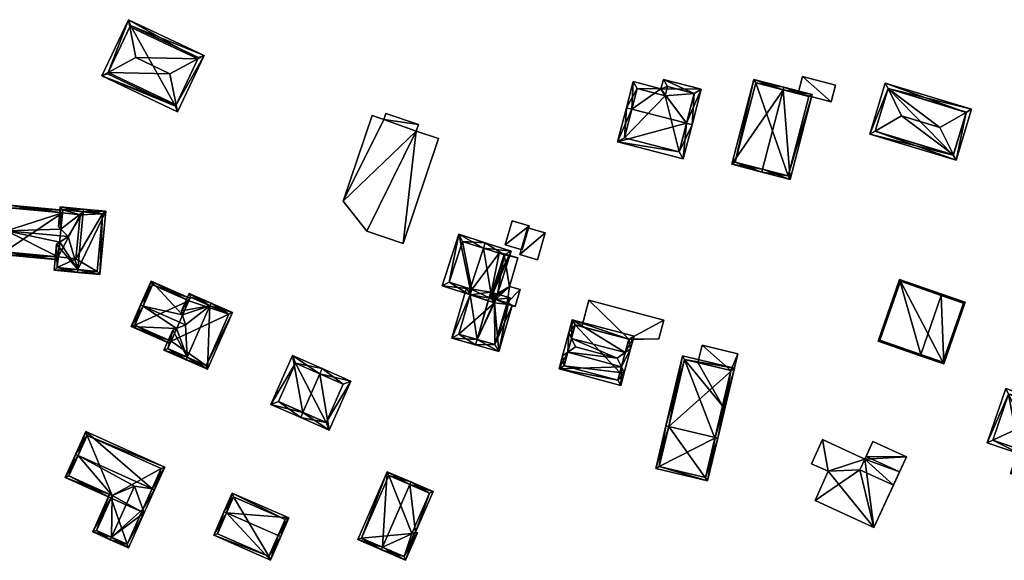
# Model space of a CAD drawing. Header units: inches. Extents: x 2528110 to 2532513, y 1151075 to 1152012.
# Tile 25 of 99: x 2530291 to 2530464, y 1151741 to 1151836. Entities that reach past the tile are written whole.
import ezdxf

# ---------------------------------------------------------------- set-up
doc = ezdxf.new("R2010")
doc.units = ezdxf.units.IN
doc.header["$MEASUREMENT"] = 0
for name, color, linetype in [('Gebaeude Einzelhaus', 10, 'Continuous'), ('Im Bau', 10, 'Continuous'), ('Offenes Gebaeude', 10, 'Continuous')]:
    doc.layers.add(name, color=color, linetype=linetype)

msp = doc.modelspace()

# ---------------------------------------------------------------- meshes
at = {"layer": 'Gebaeude Einzelhaus'}
mesh = msp.add_polyface(dxfattribs=at)
corners = [(2530322.285, 1151828.847, 392.476), (2530323.393, 1151829.436, 392.135), (2530310.081, 1151835.728, 392.135), (2530310.329, 1151834.497, 392.477), (2530311.423, 1151829.068, 393.983), (2530317.395, 1151826.245, 393.983), (2530318.478, 1151820.794, 392.477), (2530318.724, 1151819.558, 392.135), (2530306.523, 1151826.443, 392.476), (2530305.413, 1151825.848, 392.135), (2530322.395, 1151829.079, 392.389), (2530310.439, 1151834.73, 392.389), (2530306.411, 1151826.205, 392.388), (2530318.366, 1151820.556, 392.388), (2530310.439, 1151834.73, 381.908), (2530322.395, 1151829.079, 381.908), (2530306.411, 1151826.205, 381.908), (2530318.366, 1151820.556, 381.908)]
mesh.append_faces([[corners[k] for k in face] for face in [(9, 8, 12), (9, 13, 7), (7, 13, 6), (9, 12, 13), (3, 2, 11), (2, 8, 9), (2, 3, 8), (7, 6, 1), (1, 6, 0), (1, 11, 2), (1, 10, 11), (1, 0, 10), (8, 5, 4), (9, 6, 8), (8, 6, 5), (9, 7, 6), (3, 8, 4), (3, 2, 8), (8, 2, 9), (6, 0, 5), (6, 1, 0), (6, 7, 1), (0, 4, 5), (0, 3, 4), (0, 2, 3), (0, 1, 2)]], dxfattribs={"color": 13})
mesh.append_faces([[corners[k] for k in face] for face in [(14, 17, 16), (15, 17, 14), (6, 17, 15), (6, 15, 0), (13, 17, 6), (0, 15, 10), (16, 17, 12), (12, 17, 13), (14, 16, 8), (8, 16, 12), (3, 14, 8), (11, 14, 3), (15, 14, 10), (10, 14, 11)]], dxfattribs={"color": 41})
mesh = msp.add_polyface(dxfattribs=at)
corners = [(2530428.404, 1151825.731, 391.353), (2530433.466, 1151821.306, 391.363), (2530434.225, 1151824.21, 391.353), (2530427.645, 1151822.828, 391.363), (2530428.404, 1151825.731, 385.116), (2530434.225, 1151824.21, 385.116), (2530427.645, 1151822.828, 385.116), (2530433.466, 1151821.306, 385.116)]
mesh.append_faces([[corners[k] for k in face] for face in [(3, 1, 0), (0, 1, 2)]], dxfattribs={"color": 13})
mesh.append_faces([[corners[k] for k in face] for face in [(4, 7, 6), (4, 5, 7), (2, 7, 5), (2, 1, 7), (1, 3, 7), (7, 3, 6), (3, 0, 6), (6, 0, 4), (0, 2, 4), (4, 2, 5)]], dxfattribs={"color": 41})
mesh = msp.add_polyface(dxfattribs=at)
corners = [(2530398.471, 1151820.018, 395.855), (2530397.503, 1151820.268, 395.855), (2530395.953, 1151814.275, 392.298), (2530408.064, 1151817.537, 395.855), (2530407.483, 1151811.294, 392.298), (2530409.033, 1151817.286, 395.855), (2530403.585, 1151823.583, 393.235), (2530410.64, 1151823.505, 392.298), (2530404.008, 1151825.22, 392.298), (2530398.688, 1151824.85, 393.235), (2530406.765, 1151812.513, 392.873), (2530397.171, 1151814.994, 392.873), (2530409.421, 1151822.788, 392.852), (2530404.726, 1151824.001, 392.852), (2530399.406, 1151823.633, 393.788), (2530404.304, 1151822.364, 393.789), (2530404.726, 1151824.001, 385.262), (2530409.421, 1151822.788, 385.262), (2530404.304, 1151822.364, 385.262), (2530399.406, 1151823.633, 385.262), (2530397.171, 1151814.994, 385.262), (2530406.765, 1151812.513, 385.262)]
mesh.append_faces([[corners[k] for k in face] for face in [(0, 11, 1), (14, 0, 1), (9, 14, 1), (15, 14, 6), (13, 15, 6), (6, 14, 9), (12, 13, 8), (8, 13, 6), (7, 12, 8), (10, 3, 5), (5, 3, 12), (5, 12, 7), (4, 10, 5), (11, 10, 2), (1, 11, 2), (2, 10, 4), (0, 9, 1), (3, 6, 0), (0, 6, 9), (5, 7, 3), (3, 7, 6), (6, 7, 8), (3, 4, 5), (0, 2, 3), (3, 2, 4), (0, 1, 2)]], dxfattribs={"color": 13})
mesh.append_faces([[corners[k] for k in face] for face in [(18, 21, 20), (18, 20, 19), (17, 21, 18), (17, 18, 16), (3, 21, 17), (10, 21, 3), (3, 17, 12), (20, 21, 11), (11, 21, 10), (19, 20, 11), (0, 19, 11), (14, 19, 0), (18, 19, 14), (15, 18, 14), (16, 18, 13), (13, 18, 15), (17, 16, 12), (12, 16, 13)]], dxfattribs={"color": 41})
mesh = msp.add_polyface(dxfattribs=at)
corners = [(2530425.045, 1151823.387, 394.821), (2530425.171, 1151823.871, 394.821), (2530419.905, 1151825.246, 392.732), (2530416.014, 1151810.348, 392.732), (2530421.406, 1151809.456, 394.821), (2530421.28, 1151808.973, 394.821), (2530426.256, 1151807.673, 392.732), (2530430.148, 1151822.571, 392.732), (2530416.624, 1151810.705, 392.924), (2530425.899, 1151808.283, 392.935), (2530429.538, 1151822.214, 392.935), (2530420.263, 1151824.636, 392.924), (2530429.538, 1151822.214, 385.116), (2530420.263, 1151824.636, 385.116), (2530416.624, 1151810.705, 385.116), (2530425.899, 1151808.283, 385.116)]
mesh.append_faces([[corners[k] for k in face] for face in [(11, 8, 2), (0, 11, 1), (10, 0, 1), (1, 11, 2), (7, 9, 10), (7, 10, 1), (6, 9, 7), (4, 9, 5), (8, 4, 5), (5, 9, 6), (2, 8, 3), (3, 8, 5), (0, 7, 1), (4, 6, 0), (0, 6, 7), (4, 5, 6), (0, 3, 4), (4, 3, 5), (0, 2, 3), (0, 1, 2)]], dxfattribs={"color": 13})
mesh.append_faces([[corners[k] for k in face] for face in [(13, 15, 14), (12, 15, 13), (10, 15, 12), (9, 15, 10), (14, 15, 4), (4, 15, 9), (8, 14, 4), (13, 14, 11), (11, 14, 8), (12, 13, 0), (0, 13, 11), (10, 12, 0)]], dxfattribs={"color": 41})
mesh = msp.add_polyface(dxfattribs=at)
corners = [(2530457.174, 1151819.452, 394.619), (2530458.123, 1151819.998, 394.317), (2530442.955, 1151824.605, 394.317), (2530443.44, 1151823.622, 394.619), (2530452.535, 1151816.783, 396.095), (2530445.81, 1151818.825, 396.095), (2530455.398, 1151811.03, 394.317), (2530454.911, 1151812.008, 394.619), (2530440.231, 1151815.638, 394.317), (2530441.179, 1151816.179, 394.619), (2530443.455, 1151823.67, 394.6), (2530457.188, 1151819.498, 394.601), (2530441.166, 1151816.138, 394.603), (2530454.898, 1151811.965, 394.602), (2530457.188, 1151819.498, 386.247), (2530443.455, 1151823.67, 386.248), (2530441.166, 1151816.138, 386.247), (2530454.898, 1151811.965, 386.247)]
mesh.append_faces([[corners[k] for k in face] for face in [(13, 7, 6), (9, 12, 8), (8, 13, 6), (8, 12, 13), (9, 8, 3), (3, 8, 2), (1, 0, 11), (6, 0, 1), (6, 7, 0), (10, 1, 11), (3, 2, 10), (10, 2, 1), (7, 9, 6), (6, 9, 8), (4, 5, 7), (7, 5, 9), (3, 9, 5), (2, 8, 3), (3, 8, 9), (7, 0, 4), (7, 6, 0), (0, 6, 1), (0, 3, 4), (4, 3, 5), (0, 2, 3), (0, 1, 2)]], dxfattribs={"color": 13})
mesh.append_faces([[corners[k] for k in face] for face in [(15, 17, 16), (14, 17, 15), (0, 17, 14), (7, 17, 0), (13, 17, 7), (0, 14, 11), (16, 17, 13), (12, 16, 13), (9, 16, 12), (15, 16, 3), (3, 16, 9), (10, 15, 3), (14, 15, 10), (11, 14, 10)]], dxfattribs={"color": 41})
mesh = msp.add_polyface(dxfattribs=at)
corners = [(2530297.783, 1151794.055, 387.59), (2530287.788, 1151794.515, 387.296), (2530297.735, 1151793.558, 387.296), (2530288.689, 1151798.67, 389.785), (2530288.191, 1151798.718, 389.785), (2530298.033, 1151796.652, 389.128), (2530299.513, 1151797.629, 389.785), (2530298.527, 1151801.787, 387.57), (2530298.575, 1151802.284, 387.296), (2530288.626, 1151803.241, 387.296), (2530298.255, 1151798.955, 389.128), (2530289.076, 1151802.696, 387.57), (2530288.333, 1151794.965, 387.591), (2530289.076, 1151802.696, 380.462), (2530298.527, 1151801.787, 380.462), (2530288.333, 1151794.965, 380.462), (2530297.783, 1151794.055, 380.462), (2530301.631, 1151801.488, 380.462), (2530300.888, 1151793.756, 380.462)]
mesh.append_faces([[corners[k] for k in face] for face in [(3, 12, 4), (4, 12, 1), (1, 12, 2), (2, 12, 0), (7, 11, 8), (8, 11, 9), (9, 11, 4), (4, 11, 3), (7, 3, 10), (10, 3, 6), (7, 9, 3), (3, 9, 4), (7, 8, 9), (3, 5, 6), (3, 0, 5), (4, 1, 3), (3, 1, 0), (0, 1, 2)]], dxfattribs={"color": 13})
mesh.append_faces([[corners[k] for k in face] for face in [(14, 15, 13), (14, 16, 15), (14, 17, 16), (16, 17, 18), (15, 0, 12), (15, 16, 0), (3, 11, 12), (12, 11, 15), (15, 11, 13), (13, 7, 14), (13, 11, 7)]], dxfattribs={"color": 41})
mesh = msp.add_polyface(dxfattribs=at)
corners = [(2530301.207, 1151791.858, 390.851), (2530305.049, 1151790.986, 388.89), (2530306.118, 1151802.1, 388.89), (2530301.159, 1151791.361, 390.851), (2530302.18, 1151801.977, 390.851), (2530302.228, 1151802.474, 390.851), (2530297.497, 1151796.298, 388.89), (2530297.06, 1151791.755, 388.89), (2530298.033, 1151796.652, 389.128), (2530299.513, 1151797.629, 389.785), (2530298.129, 1151802.869, 388.89), (2530298.255, 1151798.955, 389.128), (2530297.799, 1151799.436, 388.89), (2530304.599, 1151791.531, 389.141), (2530305.573, 1151801.65, 389.141), (2530297.605, 1151792.205, 389.128), (2530298.579, 1151802.324, 389.128), (2530305.573, 1151801.65, 380.462), (2530298.579, 1151802.324, 380.462), (2530297.783, 1151794.055, 387.59), (2530297.605, 1151792.205, 380.462), (2530297.783, 1151794.055, 380.462), (2530298.527, 1151801.787, 387.57), (2530298.527, 1151801.787, 380.462), (2530304.599, 1151791.531, 380.462), (2530300.888, 1151793.756, 380.462), (2530301.631, 1151801.488, 380.462)]
mesh.append_faces([[corners[k] for k in face] for face in [(4, 16, 5), (5, 16, 10), (10, 16, 12), (12, 16, 11), (8, 15, 6), (6, 15, 7), (7, 15, 3), (3, 15, 0), (1, 14, 2), (2, 14, 5), (5, 14, 4), (0, 13, 3), (3, 13, 1), (1, 13, 14), (11, 10, 12), (9, 4, 11), (11, 4, 10), (10, 4, 5), (8, 0, 9), (9, 0, 4), (0, 7, 3), (8, 6, 0), (0, 6, 7), (0, 2, 4), (4, 2, 5), (3, 1, 0), (0, 1, 2)]], dxfattribs={"color": 13})
mesh.append_faces([[corners[k] for k in face] for face in [(17, 26, 18), (18, 26, 23), (17, 25, 26), (25, 20, 21), (17, 24, 25), (25, 24, 20), (14, 13, 17), (17, 13, 24), (0, 15, 13), (13, 15, 24), (24, 15, 20), (23, 22, 18), (18, 22, 16), (16, 22, 11), (20, 19, 21), (20, 15, 19), (19, 15, 8), (16, 17, 18), (4, 14, 16), (16, 14, 17)]], dxfattribs={"color": 41})
mesh = msp.add_polyface(dxfattribs=at)
corners = [(2530370.088, 1151788.452, 395.821), (2530368.093, 1151798.045, 392.852), (2530365.165, 1151788.993, 392.852), (2530372.4, 1151795.602, 395.821), (2530372.708, 1151796.553, 395.821), (2530369.78, 1151787.5, 395.821), (2530374.097, 1151787.75, 393.349), (2530374.876, 1151787.524, 392.852), (2530377.314, 1151795.064, 392.852), (2530374.099, 1151787.749, 393.348), (2530373.693, 1151787.867, 393.607), (2530373.914, 1151787.803, 393.466), (2530370.102, 1151787.396, 395.614), (2530373.24, 1151786.387, 393.592), (2530373.238, 1151786.382, 393.592), (2530374.199, 1151786.679, 393.087), (2530374.568, 1151786.572, 392.852), (2530374.267, 1151786.05, 392.929), (2530374.386, 1151786.011, 392.852), (2530373.606, 1151786.851, 393.466), (2530374.195, 1151786.68, 393.09), (2530376.055, 1151794.42, 393.465), (2530368.737, 1151796.786, 393.464), (2530366.424, 1151789.637, 393.464), (2530370.38, 1151788.357, 395.633), (2530373.708, 1151787.863, 393.617), (2530371.308, 1151779.582, 393.617), (2530370.102, 1151787.396, 391.453), (2530370.38, 1151788.357, 391.453), (2530369.429, 1151788.665, 390.805), (2530366.867, 1151779.828, 390.805), (2530371.029, 1151778.621, 393.617), (2530373.914, 1151787.803, 393.475), (2530375.121, 1151777.435, 390.803), (2530374.386, 1151786.012, 392.846), (2530376.744, 1151785.718, 391.297), (2530377.462, 1151785.51, 390.803), (2530374.568, 1151786.571, 392.834), (2530377.082, 1151786.884, 391.297), (2530374.296, 1151786.651, 393.021), (2530374.56, 1151786.574, 392.839), (2530368.106, 1151780.51, 391.454), (2530374.439, 1151778.674, 391.463), (2530376.562, 1151785.994, 391.463), (2530373.606, 1151786.851, 393.495), (2530374.126, 1151786.7, 391.858), (2530374.568, 1151786.572, 391.765), (2530373.606, 1151786.851, 391.967), (2530376.055, 1151794.42, 391.917), (2530375.172, 1151794.706, 392.104), (2530368.737, 1151796.786, 382.606), (2530375.172, 1151794.705, 382.606), (2530366.424, 1151789.637, 382.606), (2530370.38, 1151788.357, 382.606), (2530370.102, 1151787.396, 382.606), (2530373.606, 1151786.851, 382.606), (2530374.386, 1151786.011, 382.606), (2530374.568, 1151786.572, 382.606), (2530376.055, 1151794.42, 382.606), (2530368.106, 1151780.51, 382.606), (2530374.439, 1151778.674, 382.606), (2530376.502, 1151785.788, 391.347), (2530376.502, 1151785.788, 382.606), (2530376.562, 1151785.994, 391.347), (2530376.562, 1151785.994, 382.606)]
mesh.append_faces([[corners[k] for k in face] for face in [(6, 44, 32), (6, 20, 44), (9, 15, 20), (9, 39, 15), (9, 40, 39), (38, 37, 9), (9, 37, 40), (35, 43, 38), (38, 43, 37), (26, 42, 31), (31, 42, 33), (33, 42, 36), (36, 42, 35), (35, 42, 43), (27, 29, 28), (27, 30, 29), (27, 41, 30), (30, 41, 31), (31, 41, 26), (32, 15, 6), (37, 9, 40), (40, 9, 39), (39, 9, 15), (37, 38, 9), (34, 35, 37), (37, 35, 38), (34, 33, 35), (35, 33, 36), (17, 26, 34), (34, 26, 33), (33, 26, 31), (25, 17, 15), (32, 25, 15), (17, 25, 26), (27, 26, 14), (27, 30, 26), (26, 30, 31), (27, 29, 30), (27, 28, 29), (13, 14, 26), (13, 26, 25), (10, 13, 25), (5, 24, 12), (5, 0, 24), (1, 23, 2), (2, 23, 5), (5, 23, 0), (3, 22, 4), (4, 22, 1), (1, 22, 23), (6, 19, 11), (19, 9, 20), (9, 19, 6), (7, 16, 15), (7, 15, 9), (4, 21, 3), (21, 6, 11), (21, 7, 6), (6, 7, 9), (4, 8, 21), (21, 8, 7), (20, 6, 19), (11, 19, 6), (16, 17, 18), (16, 15, 17), (6, 15, 9), (16, 7, 15), (15, 7, 9), (10, 12, 13), (13, 12, 14), (10, 0, 12), (12, 0, 5), (10, 3, 0), (6, 8, 11), (11, 8, 10), (10, 8, 3), (3, 8, 4), (9, 7, 6), (6, 7, 8), (0, 2, 5), (4, 1, 3), (3, 1, 0), (0, 1, 2)]], dxfattribs={"color": 13})
mesh.append_faces([[corners[k] for k in face] for face in [(62, 57, 64), (62, 56, 57), (56, 59, 54), (62, 60, 56), (56, 60, 59), (44, 19, 32), (32, 19, 11), (20, 19, 44), (43, 46, 37), (43, 63, 46), (43, 61, 63), (61, 60, 62), (43, 42, 61), (61, 42, 60), (26, 41, 42), (42, 41, 60), (60, 41, 59), (27, 59, 41), (27, 54, 59), (25, 32, 10), (10, 32, 11), (55, 51, 58), (55, 53, 51), (51, 53, 50), (50, 53, 52), (55, 54, 53), (57, 56, 55), (55, 56, 54), (16, 34, 37), (16, 18, 34), (18, 17, 34), (27, 14, 12), (28, 12, 24), (28, 27, 12), (28, 53, 27), (27, 53, 54), (23, 28, 0), (0, 28, 24), (23, 52, 28), (28, 52, 53), (23, 22, 52), (52, 22, 50), (50, 49, 51), (49, 21, 48), (49, 3, 21), (50, 22, 49), (49, 22, 3), (48, 11, 47), (47, 11, 19), (48, 21, 11), (39, 47, 15), (15, 47, 20), (20, 47, 19), (39, 45, 47), (40, 37, 45), (45, 37, 46), (39, 16, 40), (16, 39, 15), (40, 16, 37)]], dxfattribs={"color": 41})
mesh = msp.add_polyface(dxfattribs=at)
corners = [(2530376.562, 1151785.994, 391.347), (2530377.998, 1151785.355, 391.034), (2530378.858, 1151788.321, 391.034), (2530376.744, 1151785.718, 391.297), (2530376.972, 1151788.868, 391.429), (2530376.055, 1151794.42, 391.917), (2530378.431, 1151793.898, 391.429), (2530373.606, 1151786.851, 391.967), (2530374.126, 1151786.7, 391.858), (2530374.568, 1151786.572, 391.765), (2530375.209, 1151794.833, 392.104), (2530375.172, 1151794.706, 392.104), (2530376.502, 1151785.788, 391.347), (2530376.972, 1151788.868, 382.606), (2530378.858, 1151788.321, 382.606), (2530378.431, 1151793.898, 382.606), (2530375.209, 1151794.833, 382.606), (2530375.172, 1151794.705, 382.606), (2530376.502, 1151785.788, 382.606), (2530377.998, 1151785.355, 382.606), (2530376.055, 1151794.42, 382.606), (2530376.562, 1151785.994, 382.606), (2530374.568, 1151786.572, 382.606), (2530373.606, 1151786.851, 382.606)]
mesh.append_faces([[corners[k] for k in face] for face in [(3, 0, 12), (5, 10, 11), (5, 6, 10), (0, 4, 9), (9, 4, 8), (8, 4, 7), (7, 4, 5), (5, 4, 6), (0, 2, 4), (3, 1, 0), (0, 1, 2)]], dxfattribs={"color": 13})
mesh.append_faces([[corners[k] for k in face] for face in [(16, 20, 17), (21, 19, 18), (21, 14, 19), (20, 13, 23), (23, 13, 22), (22, 13, 21), (21, 13, 14), (16, 15, 20), (20, 15, 13), (2, 1, 14), (14, 1, 19), (18, 3, 12), (19, 1, 18), (18, 1, 3), (11, 16, 17), (11, 10, 16), (10, 6, 16), (16, 6, 15), (6, 4, 15), (15, 4, 13), (4, 2, 13), (13, 2, 14)]], dxfattribs={"color": 41})
mesh = msp.add_polyface(dxfattribs=at)
corners = [(2530320.696, 1151786.349, 387.884), (2530320.898, 1151786.807, 387.65), (2530314.075, 1151789.82, 387.65), (2530312.691, 1151785.447, 389.783), (2530312.233, 1151785.649, 389.783), (2530319.605, 1151783.878, 389.147), (2530320.114, 1151782.168, 389.783), (2530310.558, 1151781.856, 387.65), (2530317.583, 1151779.3, 387.907), (2530317.381, 1151778.842, 387.65), (2530318.557, 1151781.505, 389.148), (2530314.33, 1151789.16, 387.884), (2530311.218, 1151782.111, 387.907), (2530314.33, 1151789.16, 380.802), (2530320.696, 1151786.349, 380.802), (2530311.218, 1151782.111, 380.802), (2530317.583, 1151779.3, 380.802)]
mesh.append_faces([[corners[k] for k in face] for face in [(4, 12, 7), (7, 12, 9), (9, 12, 8), (4, 3, 12), (2, 11, 4), (4, 11, 3), (2, 1, 11), (11, 1, 0), (3, 10, 6), (3, 7, 10), (10, 7, 8), (8, 7, 9), (3, 4, 7), (5, 3, 6), (0, 2, 5), (5, 2, 3), (3, 2, 4), (0, 1, 2)]], dxfattribs={"color": 13})
mesh.append_faces([[corners[k] for k in face] for face in [(14, 15, 13), (14, 16, 15), (15, 16, 12), (12, 16, 8), (3, 11, 12), (12, 11, 15), (15, 11, 13), (13, 0, 14), (13, 11, 0)]], dxfattribs={"color": 41})
mesh = msp.add_polyface(dxfattribs=at)
corners = [(2530452.782, 1151787.318, 394.957), (2530457.006, 1151786.113, 393.18), (2530452.864, 1151787.554, 394.957), (2530453.235, 1151775.28, 393.18), (2530449.176, 1151776.958, 394.957), (2530449.093, 1151776.721, 394.957), (2530445.483, 1151790.124, 391.64), (2530441.711, 1151779.291, 391.64), (2530453.081, 1151775.599, 393.281), (2530442.03, 1151779.445, 391.746), (2530456.688, 1151785.959, 393.281), (2530445.636, 1151789.805, 391.746), (2530456.688, 1151785.959, 385.471), (2530445.636, 1151789.805, 385.471), (2530442.03, 1151779.445, 385.471), (2530453.081, 1151775.599, 385.471)]
mesh.append_faces([[corners[k] for k in face] for face in [(11, 9, 7), (6, 11, 7), (0, 11, 2), (10, 0, 2), (2, 11, 6), (1, 8, 10), (1, 10, 2), (3, 8, 1), (4, 8, 5), (9, 4, 5), (7, 9, 5), (5, 8, 3), (4, 7, 5), (0, 6, 4), (4, 6, 7), (0, 2, 6), (3, 4, 5), (3, 0, 4), (3, 1, 0), (0, 1, 2)]], dxfattribs={"color": 13})
mesh.append_faces([[corners[k] for k in face] for face in [(13, 15, 14), (12, 15, 13), (10, 15, 12), (8, 15, 10), (14, 15, 4), (4, 15, 8), (9, 14, 4), (13, 14, 11), (11, 14, 9), (12, 13, 0), (0, 13, 11), (10, 12, 0)]], dxfattribs={"color": 41})
mesh = msp.add_polyface(dxfattribs=at)
corners = [(2530324.414, 1151785.492, 391.206), (2530328.383, 1151784.286, 388.873), (2530324.616, 1151785.95, 391.206), (2530323.989, 1151774.339, 388.873), (2530320.425, 1151776.46, 391.206), (2530320.223, 1151776.003, 391.206), (2530317.884, 1151781.219, 388.873), (2530316.338, 1151777.719, 388.873), (2530318.557, 1151781.505, 389.148), (2530320.114, 1151782.168, 389.783), (2530320.731, 1151787.665, 388.873), (2530319.385, 1151784.617, 388.873), (2530319.605, 1151783.878, 389.147), (2530323.734, 1151774.999, 389.156), (2530327.723, 1151784.031, 389.157), (2530320.986, 1151787.006, 389.147), (2530316.998, 1151777.974, 389.148), (2530327.723, 1151784.031, 380.802), (2530320.986, 1151787.006, 380.802), (2530320.696, 1151786.349, 387.884), (2530320.696, 1151786.349, 380.802), (2530317.583, 1151779.3, 387.907), (2530316.998, 1151777.974, 380.802), (2530317.583, 1151779.3, 380.802), (2530323.734, 1151774.999, 380.802)]
mesh.append_faces([[corners[k] for k in face] for face in [(7, 16, 5), (5, 16, 4), (7, 6, 16), (16, 6, 8), (2, 15, 10), (10, 15, 11), (11, 15, 12), (2, 0, 15), (1, 14, 2), (2, 14, 0), (1, 13, 14), (13, 5, 4), (1, 3, 13), (13, 3, 5), (9, 0, 12), (12, 0, 11), (11, 0, 10), (10, 0, 2), (8, 4, 9), (9, 4, 0), (4, 7, 5), (8, 6, 4), (4, 6, 7), (3, 4, 5), (3, 0, 4), (3, 1, 0), (0, 1, 2)]], dxfattribs={"color": 13})
mesh.append_faces([[corners[k] for k in face] for face in [(17, 20, 18), (17, 23, 20), (17, 24, 23), (23, 24, 22), (14, 13, 17), (17, 13, 24), (4, 16, 13), (13, 16, 24), (24, 16, 22), (22, 21, 23), (22, 16, 21), (21, 16, 8), (19, 18, 20), (12, 15, 19), (19, 15, 18), (15, 17, 18), (0, 14, 15), (15, 14, 17)]], dxfattribs={"color": 41})
mesh = msp.add_polyface(dxfattribs=at)
corners = [(2530387.257, 1151777.343, 392.385), (2530386.305, 1151776.684, 391.52), (2530385.699, 1151774.409, 389.211), (2530396.634, 1151774.759, 392.308), (2530396.543, 1151771.515, 389.211), (2530397.13, 1151773.716, 391.445), (2530395.894, 1151776.315, 393.596), (2530388.59, 1151778.265, 393.596), (2530398.261, 1151777.954, 391.445), (2530397.31, 1151777.296, 392.309), (2530398.849, 1151780.155, 389.211), (2530388.004, 1151783.049, 389.211), (2530387.894, 1151779.728, 392.385), (2530387.396, 1151780.774, 391.52), (2530396.011, 1151772.434, 389.947), (2530386.616, 1151774.94, 389.946), (2530396.368, 1151773.76, 391.294), (2530397.931, 1151779.624, 389.946), (2530388.535, 1151782.131, 389.947), (2530397.917, 1151779.572, 388.773), (2530397.917, 1151779.572, 388.674), (2530396.368, 1151773.76, 383.173), (2530397.931, 1151779.624, 383.173), (2530397.931, 1151779.624, 388.673), (2530397.931, 1151779.624, 388.773), (2530389.705, 1151781.819, 388.673), (2530388.535, 1151782.131, 383.173), (2530389.705, 1151781.819, 388.773), (2530386.616, 1151774.94, 383.173), (2530396.011, 1151772.434, 383.173)]
mesh.append_faces([[corners[k] for k in face] for face in [(0, 15, 1), (12, 0, 13), (18, 12, 13), (13, 0, 1), (17, 18, 11), (11, 18, 13), (10, 17, 11), (9, 17, 8), (3, 9, 8), (8, 17, 10), (5, 14, 16), (16, 3, 5), (5, 3, 8), (4, 14, 5), (15, 14, 2), (1, 15, 2), (2, 14, 4), (13, 0, 12), (12, 0, 7), (13, 1, 0), (9, 12, 6), (6, 12, 7), (9, 11, 12), (12, 11, 13), (8, 10, 9), (9, 10, 11), (3, 9, 6), (5, 8, 3), (3, 8, 9), (0, 6, 7), (0, 3, 6), (3, 4, 5), (0, 2, 3), (3, 2, 4), (0, 1, 2)]], dxfattribs={"color": 13})
mesh.append_faces([[corners[k] for k in face] for face in [(21, 29, 28), (21, 28, 26), (21, 26, 22), (16, 14, 21), (21, 14, 29), (14, 15, 29), (29, 15, 28), (12, 15, 0), (15, 26, 28), (12, 18, 15), (15, 18, 26), (22, 25, 23), (27, 17, 24), (25, 18, 27), (27, 18, 17), (22, 26, 25), (25, 26, 18), (17, 19, 24), (20, 22, 23), (20, 21, 22), (19, 16, 20), (20, 16, 21), (17, 9, 19), (19, 9, 16), (16, 9, 3)]], dxfattribs={"color": 41})
mesh = msp.add_polyface(dxfattribs=at)
corners = [(2530415.864, 1151774.148, 388.098), (2530417.069, 1151777.066, 388.098), (2530410.788, 1151778.558, 388.098), (2530414.868, 1151767.784, 388.098), (2530410.068, 1151775.524, 388.098), (2530414.384, 1151767.899, 388.098), (2530410.788, 1151778.558, 383.306), (2530417.069, 1151777.066, 383.306), (2530410.068, 1151775.524, 383.306), (2530414.384, 1151767.899, 383.306), (2530414.868, 1151767.784, 383.306), (2530415.864, 1151774.148, 383.306)]
mesh.append_faces([[corners[k] for k in face] for face in [(3, 0, 5), (0, 2, 4), (3, 1, 0), (0, 1, 2)]], dxfattribs={"color": 13})
mesh.append_faces([[corners[k] for k in face] for face in [(7, 11, 6), (6, 11, 8), (7, 10, 11), (11, 10, 9), (1, 3, 7), (7, 3, 10), (10, 3, 9), (9, 3, 5), (4, 2, 8), (8, 2, 6), (2, 1, 6), (6, 1, 7)]], dxfattribs={"color": 41})
mesh = msp.add_polyface(dxfattribs=at)
corners = [(2530340.741, 1151766.77, 389.791), (2530340.338, 1151765.855, 389.791), (2530345.334, 1151763.653, 387.578), (2530343.724, 1151773.534, 389.791), (2530349.123, 1151772.248, 387.578), (2530344.128, 1151774.45, 389.791), (2530338.911, 1151776.749, 387.578), (2530335.121, 1151768.154, 387.578), (2530347.804, 1151771.736, 387.984), (2530344.823, 1151764.971, 387.983), (2530339.423, 1151775.43, 387.966), (2530336.44, 1151768.665, 387.966), (2530347.804, 1151771.736, 380.778), (2530339.423, 1151775.43, 380.778), (2530336.44, 1151768.665, 380.778), (2530344.823, 1151764.971, 380.778)]
mesh.append_faces([[corners[k] for k in face] for face in [(0, 9, 1), (11, 0, 1), (1, 9, 2), (10, 11, 7), (7, 11, 1), (6, 10, 7), (3, 10, 5), (8, 3, 5), (5, 10, 6), (4, 9, 8), (2, 9, 4), (4, 8, 5), (0, 7, 1), (5, 6, 3), (3, 6, 0), (0, 6, 7), (3, 4, 5), (0, 2, 3), (3, 2, 4), (0, 1, 2)]], dxfattribs={"color": 13})
mesh.append_faces([[corners[k] for k in face] for face in [(13, 15, 14), (12, 15, 13), (9, 15, 12), (9, 12, 8), (14, 15, 0), (0, 15, 9), (11, 14, 0), (13, 14, 10), (10, 14, 11), (12, 13, 3), (3, 13, 10), (8, 12, 3)]], dxfattribs={"color": 41})
mesh = msp.add_polyface(dxfattribs=at)
corners = [(2530413.076, 1151762.379, 394.38), (2530411.775, 1151754.745, 391.403), (2530413.559, 1151762.264, 394.38), (2530404.937, 1151764.308, 394.38), (2530402.668, 1151756.905, 391.403), (2530404.45, 1151764.424, 394.38), (2530416.465, 1151774.519, 390.455), (2530407.358, 1151776.68, 390.455), (2530411.404, 1151755.348, 391.596), (2530403.269, 1151757.276, 391.595), (2530415.864, 1151774.148, 390.611), (2530413.049, 1151762.266, 394.335), (2530407.729, 1151776.079, 390.611), (2530413.049, 1151762.266, 383.306), (2530411.404, 1151755.348, 383.306), (2530414.384, 1151767.899, 388.098), (2530414.384, 1151767.899, 383.306), (2530415.864, 1151774.148, 388.098), (2530410.068, 1151775.524, 388.098), (2530407.729, 1151776.079, 383.306), (2530410.068, 1151775.524, 383.306), (2530403.269, 1151757.276, 383.306), (2530415.864, 1151774.148, 383.306)]
mesh.append_faces([[corners[k] for k in face] for face in [(3, 9, 5), (12, 3, 5), (5, 9, 4), (7, 12, 5), (10, 12, 6), (6, 12, 7), (0, 10, 2), (2, 8, 11), (11, 0, 2), (2, 10, 6), (9, 8, 1), (4, 9, 1), (1, 8, 2), (3, 7, 5), (2, 6, 0), (0, 6, 3), (3, 6, 7), (4, 3, 5), (4, 1, 3), (3, 1, 0), (0, 1, 2)]], dxfattribs={"color": 13})
mesh.append_faces([[corners[k] for k in face] for face in [(16, 20, 22), (13, 19, 16), (16, 19, 20), (13, 21, 19), (13, 14, 21), (8, 9, 14), (14, 9, 21), (3, 21, 9), (3, 19, 21), (3, 12, 19), (19, 18, 20), (18, 10, 17), (19, 12, 18), (18, 12, 10), (10, 15, 17), (15, 13, 16), (10, 0, 15), (15, 0, 13), (11, 13, 0), (11, 8, 13), (13, 8, 14)]], dxfattribs={"color": 41})
mesh = msp.add_polyface(dxfattribs=at)
corners = [(2530465.908, 1151756.572, 391.306), (2530466.406, 1151760.318, 390.686), (2530464.934, 1151756.049, 390.686), (2530467.088, 1151760.083, 391.282), (2530469.709, 1151758.613, 393.726), (2530470.886, 1151762.03, 393.726), (2530469.434, 1151769.105, 390.686), (2530469.19, 1151768.396, 390.686), (2530469.845, 1151768.171, 391.259), (2530475.704, 1151766.148, 391.261), (2530476.658, 1151766.616, 390.686), (2530471.615, 1151764.145, 393.726), (2530471.694, 1151754.516, 391.262), (2530472.158, 1151753.559, 390.686), (2530473.385, 1151757.119, 390.686), (2530475.705, 1151766.151, 391.259), (2530467.115, 1151760.074, 391.306), (2530465.888, 1151756.514, 391.259), (2530471.693, 1151754.513, 391.259), (2530472.636, 1151757.238, 391.259), (2530475.704, 1151766.149, 391.261), (2530464.594, 1151769.977, 391.261), (2530464.13, 1151770.934, 390.686), (2530460.858, 1151761.436, 390.686), (2530461.836, 1151761.892, 391.281), (2530467.283, 1151764.433, 394.596), (2530470.17, 1151763.436, 394.596), (2530466.87, 1151759.364, 390.686), (2530467.115, 1151760.074, 391.282), (2530472.679, 1151757.362, 390.686), (2530472.915, 1151758.043, 391.259), (2530461.811, 1151761.901, 391.261), (2530464.595, 1151769.98, 391.259), (2530467.115, 1151760.074, 384.795), (2530466.406, 1151760.318, 384.795), (2530465.888, 1151756.514, 384.795), (2530471.693, 1151754.513, 384.795), (2530472.636, 1151757.238, 384.795), (2530472.679, 1151757.362, 384.795), (2530475.705, 1151766.151, 384.795), (2530469.19, 1151768.396, 384.795), (2530464.595, 1151769.98, 384.795), (2530461.811, 1151761.901, 384.795)]
mesh.append_faces([[corners[k] for k in face] for face in [(22, 32, 21), (6, 32, 22), (6, 8, 32), (30, 14, 29), (24, 23, 31), (22, 21, 23), (23, 21, 31), (3, 27, 24), (24, 27, 23), (3, 28, 27), (21, 6, 22), (21, 8, 6), (21, 25, 8), (8, 25, 11), (11, 25, 26), (5, 11, 26), (29, 14, 30), (3, 27, 28), (3, 24, 27), (27, 24, 23), (26, 25, 5), (5, 25, 3), (3, 25, 24), (21, 24, 25), (21, 23, 24), (21, 22, 23), (15, 10, 20), (13, 18, 12), (12, 14, 13), (14, 20, 10), (12, 19, 14), (14, 19, 20), (0, 17, 2), (2, 18, 13), (2, 17, 18), (0, 3, 16), (2, 1, 0), (0, 1, 3), (6, 15, 8), (6, 10, 15), (8, 7, 6), (5, 9, 11), (12, 14, 4), (4, 14, 5), (5, 14, 9), (9, 14, 10), (12, 13, 14), (0, 12, 4), (0, 2, 12), (12, 2, 13), (9, 8, 11), (9, 6, 8), (9, 10, 6), (6, 7, 8), (3, 4, 5), (3, 0, 4), (3, 1, 0), (0, 1, 2)]], dxfattribs={"color": 13})
mesh.append_faces([[corners[k] for k in face] for face in [(40, 34, 41), (41, 34, 42), (24, 1, 3), (24, 42, 1), (1, 42, 34), (24, 31, 42), (31, 21, 42), (42, 21, 41), (21, 32, 41), (8, 7, 32), (32, 7, 41), (41, 7, 40), (35, 37, 36), (35, 33, 37), (37, 33, 38), (38, 33, 39), (39, 33, 40), (40, 33, 34), (8, 40, 7), (8, 39, 40), (8, 15, 39), (39, 15, 20), (30, 39, 20), (19, 38, 30), (30, 38, 39), (12, 37, 19), (19, 37, 38), (18, 36, 37), (12, 18, 37), (18, 17, 36), (36, 17, 35), (28, 0, 16), (28, 17, 0), (28, 33, 17), (17, 33, 35), (3, 28, 16), (3, 1, 28), (28, 1, 33), (33, 1, 34)]], dxfattribs={"color": 41})
mesh = msp.add_polyface(dxfattribs=at)
corners = [(2530314.241, 1151753.349, 387.746), (2530316.493, 1151757.138, 385.85), (2530302.601, 1151763.384, 385.85), (2530314.696, 1151753.144, 387.746), (2530301.261, 1151759.185, 387.746), (2530300.805, 1151759.39, 387.746), (2530312.632, 1151749.771, 386.068), (2530312.878, 1151749.1, 385.85), (2530311.145, 1151753.831, 387.391), (2530298.986, 1151755.346, 385.85), (2530307.22, 1151752.193, 386.064), (2530307.044, 1151751.723, 385.85), (2530307.249, 1151752.18, 386.064), (2530312.422, 1151749.305, 385.85), (2530315.831, 1151756.886, 386.067), (2530302.853, 1151762.723, 386.066), (2530314.206, 1151753.271, 387.71), (2530299.648, 1151755.598, 386.064), (2530306.792, 1151752.385, 385.85), (2530303.828, 1151745.79, 385.85), (2530307.113, 1151744.861, 387.391), (2530306.908, 1151744.406, 387.391), (2530314.696, 1151753.144, 385.85), (2530314.241, 1151753.349, 386.068), (2530310.118, 1151742.961, 385.85), (2530304.489, 1151746.041, 386.078), (2530307.249, 1151752.18, 386.079), (2530309.866, 1151743.623, 386.069), (2530312.422, 1151749.305, 378.768), (2530315.831, 1151756.886, 378.768), (2530302.853, 1151762.723, 378.768), (2530299.648, 1151755.598, 378.768), (2530307.249, 1151752.18, 378.768), (2530307.044, 1151751.723, 378.768), (2530304.489, 1151746.041, 378.768), (2530309.866, 1151743.623, 378.768)]
mesh.append_faces([[corners[k] for k in face] for face in [(7, 6, 22), (22, 6, 23), (21, 27, 24), (24, 27, 7), (7, 27, 6), (21, 20, 27), (26, 25, 10), (10, 25, 18), (18, 25, 19), (19, 25, 21), (21, 25, 20), (7, 20, 24), (24, 20, 21), (23, 6, 22), (22, 6, 7), (7, 6, 20), (20, 6, 8), (10, 20, 8), (10, 19, 20), (20, 19, 21), (10, 18, 19), (17, 5, 4), (17, 9, 5), (12, 11, 10), (10, 11, 17), (17, 11, 9), (0, 3, 16), (7, 6, 3), (3, 6, 16), (7, 13, 6), (1, 15, 2), (2, 15, 5), (5, 15, 4), (3, 14, 1), (1, 14, 15), (3, 0, 14), (7, 6, 13), (10, 11, 12), (10, 9, 11), (8, 4, 10), (10, 4, 9), (9, 4, 5), (6, 0, 8), (8, 0, 4), (7, 3, 6), (6, 3, 0), (0, 2, 4), (4, 2, 5), (3, 1, 0), (0, 1, 2)]], dxfattribs={"color": 13})
mesh.append_faces([[corners[k] for k in face] for face in [(33, 35, 34), (33, 28, 35), (27, 13, 6), (27, 35, 13), (13, 35, 28), (27, 34, 35), (20, 25, 27), (27, 25, 34), (26, 11, 25), (25, 11, 34), (34, 11, 33), (26, 12, 11), (10, 12, 26), (29, 32, 30), (30, 32, 31), (29, 28, 32), (32, 28, 33), (12, 32, 11), (11, 32, 33), (10, 32, 12), (17, 31, 10), (10, 31, 32), (4, 31, 17), (4, 30, 31), (4, 15, 30), (15, 29, 30), (15, 14, 29), (16, 14, 0), (6, 29, 16), (16, 29, 14), (6, 28, 29), (6, 13, 28)]], dxfattribs={"color": 41})
mesh = msp.add_polyface(dxfattribs=at)
corners = [(2530439.611, 1151759.046, 390.864), (2530440.79, 1151761.679, 390.864), (2530439.361, 1151758.572, 390.864), (2530446.689, 1151758.965, 390.864), (2530439.387, 1151758.56, 390.864), (2530445.483, 1151756.344, 390.864), (2530432.933, 1151756.427, 393.004), (2530430.645, 1151751.284, 393.004), (2530440.97, 1151746.534, 393.004), (2530439.387, 1151758.56, 393.004), (2530445.483, 1151756.344, 393.004), (2530439.611, 1151759.046, 393.004), (2530431.95, 1151761.982, 393.004), (2530429.984, 1151757.71, 393.004), (2530444.389, 1151753.966, 390.864), (2530444.389, 1151753.966, 383.388), (2530446.689, 1151758.965, 383.389), (2530440.79, 1151761.679, 383.389), (2530439.361, 1151758.572, 383.389), (2530438.49, 1151756.68, 383.388), (2530429.984, 1151757.71, 383.389), (2530431.95, 1151761.982, 383.389), (2530432.933, 1151756.427, 383.389), (2530430.645, 1151751.284, 383.388), (2530440.97, 1151746.534, 383.388)]
mesh.append_faces([[corners[k] for k in face] for face in [(6, 12, 13), (6, 9, 12), (9, 10, 11), (6, 8, 9), (9, 8, 10), (6, 7, 8), (3, 0, 5), (0, 2, 4), (3, 1, 0), (0, 1, 2)]], dxfattribs={"color": 13})
mesh.append_faces([[corners[k] for k in face] for face in [(22, 19, 23), (23, 19, 24), (24, 19, 15), (22, 18, 19), (22, 21, 18), (22, 20, 21), (4, 2, 9), (9, 2, 12), (12, 2, 21), (21, 2, 18), (9, 11, 4), (4, 11, 0), (11, 10, 0), (0, 10, 5), (8, 14, 10), (10, 14, 5), (8, 24, 14), (14, 24, 15), (8, 7, 24), (24, 7, 23), (7, 6, 23), (23, 6, 22), (6, 13, 22), (22, 13, 20), (13, 12, 20), (20, 12, 21), (16, 18, 17), (16, 15, 18), (18, 15, 19), (17, 18, 1), (1, 18, 2), (1, 3, 17), (17, 3, 16), (5, 16, 3), (5, 15, 16), (5, 14, 15)]], dxfattribs={"color": 41})
mesh = msp.add_polyface(dxfattribs=at)
corners = [(2530359.492, 1151754.094, 391.366), (2530359.691, 1151754.553, 391.366), (2530355.546, 1151756.35, 388.726), (2530354.718, 1151743.085, 391.366), (2530350.374, 1151744.424, 388.726), (2530354.519, 1151742.626, 391.366), (2530360.511, 1151745.755, 388.933), (2530363.593, 1151752.861, 388.933), (2530358.753, 1151740.79, 388.726), (2530360.843, 1151745.606, 388.726), (2530358.493, 1151741.448, 389.012), (2530360.186, 1151745.353, 389.012), (2530359.856, 1151745.501, 389.219), (2530362.935, 1151752.601, 389.219), (2530355.806, 1151755.693, 389.018), (2530351.031, 1151744.684, 389.018), (2530359.856, 1151745.501, 379.497), (2530360.186, 1151745.353, 379.497), (2530362.935, 1151752.601, 379.497), (2530355.806, 1151755.693, 379.497), (2530351.031, 1151744.684, 379.497), (2530358.493, 1151741.448, 379.497)]
mesh.append_faces([[corners[k] for k in face] for face in [(4, 15, 5), (5, 15, 3), (14, 1, 0), (4, 2, 15), (15, 2, 14), (14, 2, 1), (6, 13, 7), (7, 13, 1), (1, 13, 0), (11, 12, 6), (6, 12, 13), (6, 9, 11), (11, 9, 10), (10, 5, 3), (9, 8, 10), (10, 8, 5), (6, 8, 9), (8, 3, 5), (0, 7, 1), (8, 6, 3), (3, 6, 0), (0, 6, 7), (3, 4, 5), (0, 2, 3), (3, 2, 4), (0, 1, 2)]], dxfattribs={"color": 13})
mesh.append_faces([[corners[k] for k in face] for face in [(16, 21, 20), (16, 20, 19), (16, 19, 18), (17, 21, 16), (11, 21, 17), (10, 21, 11), (20, 21, 10), (3, 20, 10), (15, 20, 3), (19, 20, 14), (14, 20, 15), (18, 19, 14), (0, 18, 14), (13, 18, 0), (16, 18, 12), (12, 18, 13), (17, 16, 11), (11, 16, 12)]], dxfattribs={"color": 41})
mesh = msp.add_polyface(dxfattribs=at)
corners = [(2530327.32, 1151749.099, 387.293), (2530338.259, 1151748.241, 385.58), (2530328.296, 1151752.589, 385.58), (2530336.365, 1151745.153, 387.293), (2530336.823, 1151744.953, 387.293), (2530326.86, 1151749.3, 387.293), (2530325.066, 1151745.188, 385.58), (2530335.028, 1151740.839, 385.58), (2530337.6, 1151747.983, 385.819), (2530328.555, 1151751.93, 385.819), (2530325.725, 1151745.446, 385.771), (2530334.769, 1151741.498, 385.771), (2530328.555, 1151751.93, 379.496), (2530337.6, 1151747.983, 379.496), (2530325.725, 1151745.446, 379.496), (2530334.769, 1151741.498, 379.496)]
mesh.append_faces([[corners[k] for k in face] for face in [(11, 3, 4), (4, 3, 8), (7, 11, 4), (10, 11, 6), (6, 11, 7), (0, 10, 5), (9, 0, 5), (5, 10, 6), (8, 9, 2), (2, 9, 5), (4, 8, 1), (1, 8, 2), (0, 7, 3), (3, 7, 4), (5, 6, 0), (0, 6, 7), (0, 2, 5), (4, 1, 3), (3, 1, 0), (0, 1, 2)]], dxfattribs={"color": 13})
mesh.append_faces([[corners[k] for k in face] for face in [(12, 15, 14), (13, 15, 12), (3, 15, 13), (11, 15, 3), (3, 13, 8), (14, 15, 10), (10, 15, 11), (12, 14, 0), (0, 14, 10), (9, 12, 0), (13, 12, 8), (8, 12, 9)]], dxfattribs={"color": 41})
at = {"layer": 'Im Bau'}
mesh = msp.add_polyface(dxfattribs=at)
corners = [(2530360.633, 1151816.174, 386.908), (2530358.323, 1151796.421, 386.908), (2530364.54, 1151814.856, 386.908), (2530351.968, 1151798.565, 386.908), (2530354.949, 1151818.175, 386.908), (2530361.016, 1151817.309, 386.908), (2530347.81, 1151803.884, 386.908), (2530355.306, 1151819.235, 386.908), (2530352.867, 1151818.878, 386.908), (2530352.867, 1151818.878, 382.546), (2530354.949, 1151818.175, 382.546), (2530347.81, 1151803.884, 382.546), (2530351.968, 1151798.565, 382.546), (2530358.323, 1151796.421, 382.546), (2530364.54, 1151814.856, 382.546), (2530360.633, 1151816.174, 382.546), (2530361.016, 1151817.309, 382.546), (2530355.306, 1151819.235, 382.546)]
mesh.append_faces([[corners[k] for k in face] for face in [(6, 4, 8), (4, 5, 7), (3, 0, 6), (6, 0, 4), (4, 0, 5), (3, 1, 0), (0, 1, 2)]], dxfattribs={"color": 13})
mesh.append_faces([[corners[k] for k in face] for face in [(13, 15, 14), (15, 10, 16), (16, 10, 17), (15, 11, 10), (10, 11, 9), (13, 12, 15), (15, 12, 11), (4, 7, 10), (10, 7, 17), (7, 5, 17), (17, 5, 16), (5, 0, 16), (16, 0, 15), (0, 2, 15), (15, 2, 14), (2, 1, 14), (14, 1, 13), (1, 3, 13), (13, 3, 12), (3, 6, 12), (12, 6, 11), (6, 8, 11), (11, 8, 9), (8, 4, 9), (9, 4, 10)]], dxfattribs={"color": 41})
at = {"layer": 'Offenes Gebaeude'}
mesh = msp.add_polyface(dxfattribs=at)
corners = [(2530380.427, 1151799.523, 388.765), (2530376.229, 1151796.193, 388.276), (2530379.211, 1151795.329, 388.765), (2530377.445, 1151800.388, 388.276), (2530380.427, 1151799.523, 388.665), (2530379.211, 1151795.329, 388.665), (2530377.445, 1151800.388, 388.176), (2530376.229, 1151796.193, 388.176)]
mesh.append_faces([[corners[k] for k in face] for face in [(3, 1, 0), (0, 1, 2)]], dxfattribs={"color": 13})
mesh.append_faces([[corners[k] for k in face] for face in [(4, 7, 6), (5, 7, 4), (1, 7, 5), (1, 5, 2), (6, 7, 3), (3, 7, 1), (4, 6, 3), (0, 4, 3), (5, 4, 2), (2, 4, 0)]], dxfattribs={"color": 41})
mesh = msp.add_polyface(dxfattribs=at)
corners = [(2530378.795, 1151794.465, 388.928), (2530383.248, 1151798.286, 388.402), (2530380.163, 1151799.181, 388.928), (2530381.881, 1151793.57, 388.402), (2530378.795, 1151794.465, 388.828), (2530380.163, 1151799.181, 388.828), (2530381.881, 1151793.57, 388.302), (2530383.248, 1151798.286, 388.302)]
mesh.append_faces([[corners[k] for k in face] for face in [(3, 1, 0), (0, 1, 2)]], dxfattribs={"color": 13})
mesh.append_faces([[corners[k] for k in face] for face in [(4, 7, 6), (5, 7, 4), (1, 7, 5), (1, 5, 2), (6, 7, 3), (3, 7, 1), (4, 6, 3), (0, 4, 3), (5, 4, 2), (2, 4, 0)]], dxfattribs={"color": 41})
mesh = msp.add_polyface(dxfattribs=at)
corners = [(2530397.931, 1151779.624, 388.773), (2530404.089, 1151782.984, 388.773), (2530390.938, 1151786.471, 388.773), (2530403.211, 1151779.679, 388.773), (2530389.705, 1151781.819, 388.773), (2530397.917, 1151779.572, 388.773), (2530404.089, 1151782.984, 388.673), (2530403.211, 1151779.679, 388.673), (2530390.938, 1151786.471, 388.673), (2530389.705, 1151781.819, 388.673), (2530397.917, 1151779.572, 388.674), (2530397.931, 1151779.624, 388.673)]
mesh.append_faces([[corners[k] for k in face] for face in [(3, 0, 5), (0, 2, 4), (3, 1, 0), (0, 1, 2)]], dxfattribs={"color": 13})
mesh.append_faces([[corners[k] for k in face] for face in [(8, 11, 9), (11, 7, 10), (8, 6, 11), (11, 6, 7), (7, 3, 10), (10, 3, 5), (8, 9, 2), (2, 9, 4), (2, 1, 8), (8, 1, 6), (1, 3, 6), (6, 3, 7)]], dxfattribs={"color": 41})

doc.saveas('drawing.dxf')
